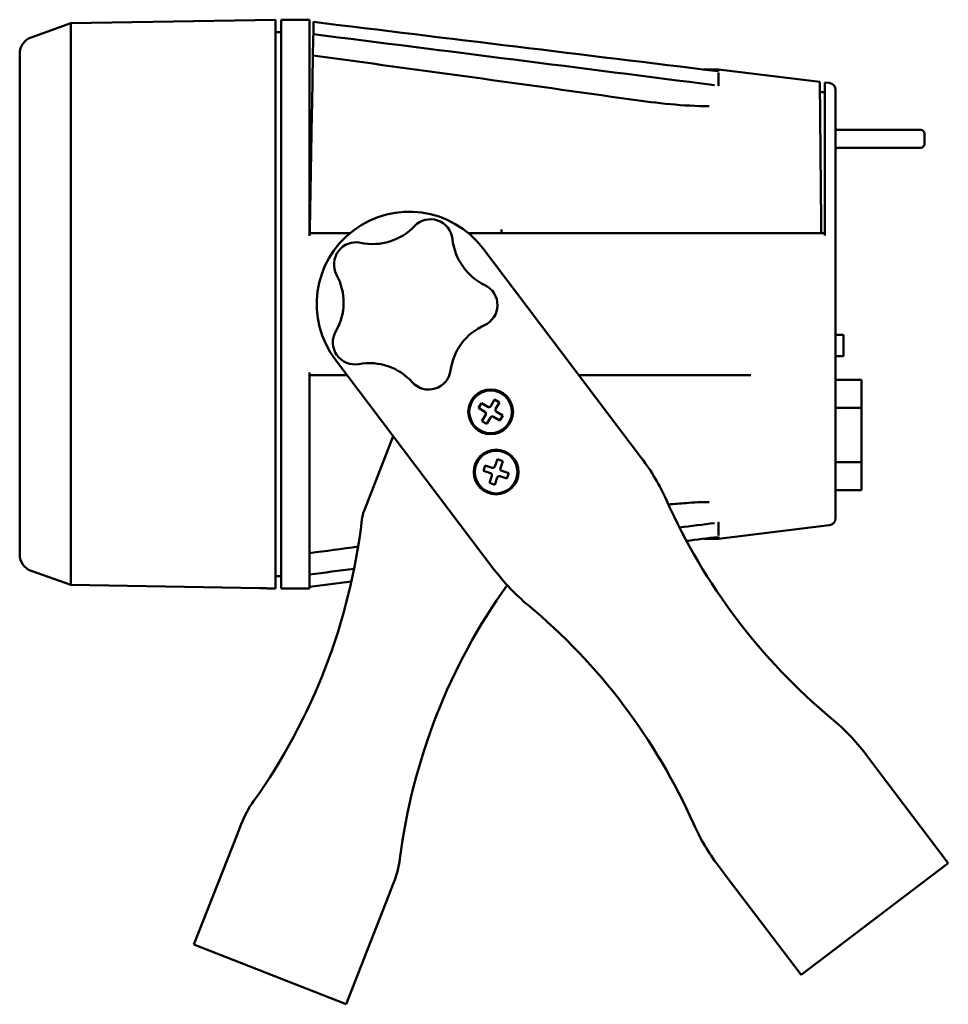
# Model space of a CAD drawing. Header units: millimetres. Extents: x 20 to 1098, y 20 to 844.
# Tile 13 of 20: x 806 to 937, y 359 to 497. Entities that reach past the tile are written whole.
import ezdxf

# ---------------------------------------------------------------- set-up
doc = ezdxf.new("R2010")
doc.units = ezdxf.units.MM
doc.header["$LTSCALE"] = 4
doc.layers.add('Visible (ISO)', color=7, linetype='Continuous', lineweight=50)

msp = doc.modelspace()

# ---------------------------------------------------------------- linework, layer by layer
at = {"layer": 'Visible (ISO)'}
for p, q in [((813.3054, 496.8455), (842.114, 497.3484)), ((842.114, 417.3636), (842.114, 497.3484)), ((842.914, 497.3484), (842.914, 417.3632)), ((846.914, 497.3484), (842.914, 497.3484)), ((846.914, 466.9686), (846.914, 497.3484)), ((807.7172, 494.8506), (813.3054, 496.8455)), ((813.3054, 417.8512), (813.3054, 496.8455)), ((847.4574, 496.4784), (847.4368, 495.301)), ((847.4574, 496.4784), (847.4656, 496.9509)), ((847.4656, 496.9509), (847.467, 497.027)), ((847.467, 497.027), (847.467, 497.0302)), ((842.914, 495.5984), (842.114, 495.5984)), ((847.4237, 494.5468), (847.3846, 492.3064)), ((847.4237, 494.5468), (847.4315, 494.9955)), ((847.4315, 494.9955), (847.4364, 495.276)), ((847.4364, 495.276), (847.4368, 495.301)), ((806.114, 492.576), (806.114, 422.1207)), ((847.2662, 485.5266), (847.3835, 492.2438)), ((847.3835, 492.2438), (847.3846, 492.3064)), ((904.4696, 490.3484), (902.3605, 490.3484)), ((904.4696, 490.3484), (904.4696, 490.0983)), ((918.711, 488.6163), (904.4696, 490.3484)), ((904.4696, 489.8701), (904.4696, 488.0607)), ((918.8833, 468.8665), (918.711, 488.6163)), ((919.414, 467.002), (919.414, 488.5308)), ((920.0347, 488.4553), (919.414, 488.5308)), ((920.914, 427.2341), (920.914, 487.4626)), ((919.414, 487.1524), (918.7237, 487.1524)), ((847.2417, 484.1233), (847.2662, 485.5266)), ((903.1356, 485.183), (903.1357, 485.183)), ((903.1357, 485.183), (903.1359, 485.183)), ((903.1357, 485.183), (903.1359, 485.183)), ((847.2417, 484.1233), (846.9575, 467.8396)), ((921.214, 481.8484), (927.414, 481.8484)), ((932.914, 481.8484), (927.414, 481.8484)), ((933.414, 481.3484), (933.414, 479.8484)), ((927.414, 479.3484), (921.214, 479.3484)), ((927.414, 479.3484), (932.914, 479.3484)), ((908.434, 472.2345), (908.434, 472.2352)), ((910.034, 471.765), (910.034, 471.7659)), ((918.8901, 468.0836), (918.8966, 467.3484)), ((846.914, 467.3484), (852.6074, 467.3484)), ((846.9489, 467.3484), (846.9575, 467.8396)), ((869.2206, 467.3484), (874.8329, 467.3484)), ((873.914, 467.8396), (873.914, 467.3484)), ((874.8329, 467.3484), (906.8497, 467.3484)), ((906.855, 467.3484), (906.8497, 467.3484)), ((906.855, 467.3484), (919.414, 467.3484)), ((893.6293, 435.6858), (871.2771, 465.1974)), ((922.034, 453.0484), (920.914, 453.0484)), ((922.034, 450.0484), (922.034, 453.0484)), ((922.034, 450.0484), (920.914, 450.0484)), ((850.551, 449.4993), (872.9032, 419.9878)), ((846.914, 430.4462), (846.914, 447.7281)), ((852.1801, 447.3484), (846.914, 447.3484)), ((906.8497, 447.3484), (884.796, 447.3484)), ((906.8497, 447.3484), (906.855, 447.3484)), ((909.0004, 447.3484), (906.855, 447.3484)), ((910.034, 447.3439), (910.034, 447.3438)), ((920.914, 446.6816), (924.5518, 446.6816)), ((924.5518, 442.7395), (924.5518, 446.6816)), ((871.0789, 443.4332), (870.674, 442.7433)), ((871.9845, 442.9017), (871.0789, 443.4332)), ((872.9266, 443.9141), (872.395, 443.0085)), ((873.6165, 443.5091), (872.9266, 443.9141)), ((873.085, 442.6036), (873.6165, 443.5091)), ((870.674, 442.7433), (871.5795, 442.2118)), ((871.6864, 441.8012), (871.1549, 440.8956)), ((874.0974, 441.6615), (873.1918, 442.193)), ((903.1152, 442.8743), (903.1152, 442.8741)), ((924.5518, 442.7395), (920.914, 442.7395)), ((924.5518, 442.7395), (924.5518, 435.1238)), ((871.1549, 440.8956), (871.8448, 440.4907)), ((871.8448, 440.4907), (872.3763, 441.3962)), ((872.7869, 441.5031), (873.6924, 440.9716)), ((873.6924, 440.9716), (874.0974, 441.6615)), ((858.6828, 438.763), (854.5742, 428.2913)), ((873.3299, 435.5234), (872.9958, 434.5279)), ((874.0883, 435.2688), (873.3299, 435.5234)), ((873.7543, 434.2734), (874.0883, 435.2688)), ((924.5518, 435.1238), (920.914, 435.1238)), ((924.5518, 431.1816), (924.5518, 435.1238)), ((871.6205, 434.673), (871.366, 433.9146)), ((871.366, 433.9146), (872.3614, 433.5805)), ((872.616, 434.3389), (871.6205, 434.673)), ((874.9387, 433.5595), (873.9432, 433.8935)), ((874.6841, 432.801), (874.9387, 433.5595)), ((872.5504, 433.2007), (872.2163, 432.2052)), ((872.2163, 432.2052), (872.9748, 431.9507)), ((872.9748, 431.9507), (873.3088, 432.9461)), ((873.6887, 433.1351), (874.6841, 432.801)), ((920.914, 431.1816), (924.5518, 431.1816)), ((846.914, 422.3893), (846.914, 430.4462)), ((903.1357, 429.5137), (903.1356, 429.5137)), ((904.4696, 426.636), (904.4696, 424.8266)), ((920.0347, 426.2414), (904.4696, 424.3484)), ((904.4696, 424.3484), (902.3605, 424.3484)), ((904.4696, 424.5984), (904.4696, 424.3484)), ((846.914, 419.6331), (846.914, 422.3893)), ((807.7172, 419.8461), (813.3054, 417.8512)), ((846.914, 419.3549), (846.914, 419.6331)), ((842.914, 419.0984), (842.114, 419.0984)), ((846.914, 417.6777), (846.914, 419.3549)), ((813.3054, 417.8512), (839.9402, 417.3863)), ((846.914, 417.3484), (845.1945, 417.3484)), ((846.914, 417.6024), (846.914, 417.6777)), ((846.914, 417.3484), (846.914, 417.6024)), ((926.8241, 391.8589), (925.1413, 394.0807)), ((936.7863, 378.7058), (926.8241, 391.8589)), ((837.2787, 384.2089), (836.6616, 382.6361)), ((836.6616, 382.6361), (830.6351, 367.276)), ((904.4152, 378.3826), (906.098, 376.1609)), ((936.7863, 378.7058), (916.0602, 363.0078)), ((858.0726, 374.2356), (858.6897, 375.8083)), ((906.098, 376.1609), (916.0602, 363.0078)), ((852.0461, 358.8755), (858.0726, 374.2356)), ((852.0461, 358.8755), (830.6351, 367.276))]:
    msp.add_line(p, q, dxfattribs=at)
for centre, radius in [((872.3857, 442.2024), 3.15), ((872.3857, 442.2024), 3), ((873.1523, 433.737), 3.15), ((873.1523, 433.737), 3)]:
    msp.add_circle(centre, radius, dxfattribs=at)
for centre, radius, start, end in [((808.5292, 492.576), 2.4152, 109.645836, 180), ((919.914, 487.4626), 1, 0, 83.065651), ((921.214, 482.1484), 0.3, 180, 270), ((932.914, 481.3484), 0.5, 0, 90), ((921.214, 479.0484), 0.3, 90, 180), ((932.914, 479.8484), 0.5, 270, 0), ((860.914, 457.3484), 13, 37.140516, 217.140516), ((855.7801, 473.9444), 8.1457, 258.007489, 316.371094), ((863.9231, 466.1821), 3.1043, 6.007489, 136.371094), ((853.4425, 462.9399), 3.1043, 78.007489, 208.371094), ((875.1113, 467.3595), 8.1457, 186.007489, 244.371094), ((843.5438, 457.5942), 8.1457, 330.007489, 28.371094), ((870.2452, 457.2163), 3.1043, 294.007489, 64.371094), ((874.8224, 446.9395), 8.1457, 114.007489, 172.371094), ((853.2873, 451.9704), 3.1043, 150.007489, 280.371094), ((855.3125, 440.9042), 8.1457, 42.007489, 100.371094), ((863.6719, 448.433), 3.1043, 222.007489, 352.371094), ((871.4276, 441.953), 0.3, 329.588797, 59.588797), ((872.1363, 443.1604), 0.3, 239.588797, 329.588797), ((873.3437, 442.4517), 0.3, 149.588797, 239.588797), ((872.635, 441.2443), 0.3, 59.588797, 149.588797), ((869.7146, 417.5727), 30, 24.024619, 37.140516), ((872.266, 433.2961), 0.3, 341.448383, 71.448383), ((872.7114, 434.6234), 0.3, 251.448383, 341.448383), ((874.0387, 434.1779), 0.3, 161.448383, 251.448383), ((873.5932, 432.8507), 0.3, 71.448383, 161.448383), ((974.7522, 464.3925), 85, 204.024619, 230.256413), ((859.2288, 426.4651), 5, 158.577617, 173.412728), ((769.823, 436.7895), 85, 324.507749, 353.412728), ((919.914, 427.2341), 1, 276.934349, 0), ((808.5292, 422.1207), 2.4152, 180, 250.354164), ((896.8179, 438.1009), 30, 217.140516, 230.256413), ((943.9037, 368.4896), 85, 144.509687, 172.647484), ((823.2923, 349.6759), 85, 24.024619, 50.256413), ((901.2266, 375.9675), 30, 37.140516, 50.256413), ((851.2424, 378.7303), 15, 144.507749, 158.577617), ((928.3299, 396.4957), 30, 204.024619, 217.140516), ((844.726, 381.2869), 15, 338.577617, 352.647484)]:
    msp.add_arc(centre, radius, start, end, dxfattribs=at)
for centre, major_axis, ratio, start_param, end_param in [((904.319, 490.1244), (-0.1505, 0.0265), 0.13141313, 2.52173187, 3.16456274), ((904.3281, 488.0996), (-0.1404, 0.046), 0.38605585, 2.60346356, 3.26756227), ((904.3425, 426.607), (-0.1263, -0.0349), 0.40533989, 3.03122373, 3.73248586), ((904.3079, 424.82), (-0.1616, -0.0069), 0.17669872, 2.51419119, 3.13379821), ((904.3505, 424.5804), (-0.119, -0.0184), 0.14314081, 3.12063183, 3.84625441)]:
    msp.add_ellipse(centre, major_axis=major_axis, ratio=ratio, start_param=start_param, end_param=end_param, dxfattribs=at)
for points in [[(847.467, 497.0302), (866.4371, 494.7219), (885.4071, 492.413), (904.377, 490.1028)], [(847.4368, 495.301), (866.2541, 492.9321), (885.0696, 490.549), (903.8816, 488.1387)], [(847.3846, 492.3064), (862.3213, 490.286), (877.2539, 488.2341), (892.1785, 486.1258)], [(892.1785, 486.1258), (895.8231, 485.6109), (899.5467, 485.1842), (903.1356, 485.183)], [(903.8816, 426.5581), (902.239, 426.3476), (900.5963, 426.1373), (898.9536, 425.9273)], [(904.377, 424.5939), (902.8961, 424.4136), (901.4152, 424.2332), (899.9343, 424.0529)], [(853.738, 423.2517), (851.4634, 422.9426), (849.1888, 422.6343), (846.914, 422.3267)], [(853.172, 420.1182), (851.086, 419.8553), (849, 419.5925), (846.914, 419.33)], [(852.7908, 418.3144), (850.8319, 418.076), (848.8729, 417.8376), (846.914, 417.5993)]]:
    msp.add_open_spline(points, degree=3, dxfattribs=at)
for points, knots in [([(904.4395, 489.8879), (904.4405, 489.8876), (904.4416, 489.8873), (904.4507, 489.8845), (904.4569, 489.8819), (904.4612, 489.8795), (904.4671, 489.8761), (904.4696, 489.8729), (904.4696, 489.8701)], [-0.000004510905, -0.000004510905, -0.000004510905, -0.000004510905, 0, 0, 0.0000366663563, 0.0000366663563, 0.0000366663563, 0.0000873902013, 0.0000873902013, 0.0000873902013, 0.0000873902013]), ([(918.8833, 468.8665), (918.8844, 468.742), (918.8855, 468.6133), (918.8878, 468.3508), (918.889, 468.2173), (918.8901, 468.0836)], [-0.0802959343, -0.0802959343, -0.0802959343, -0.0802959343, -0.0401438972, -0.0401438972, -0.0000000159, -0.0000000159, -0.0000000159, -0.0000000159]), ([(903.1356, 429.5137), (902.0662, 429.5134), (900.975, 429.4496), (899.0576, 429.3175), (898.2255, 429.252), (897.3928, 429.175)], [0, 0, 0, 0, 0.329040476, 0.329040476, 0.580476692, 0.580476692, 0.580476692, 0.580476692]), ([(842.114, 417.3636), (842.0332, 417.3644), (841.9528, 417.3651), (841.5995, 417.3685), (841.3006, 417.3714), (840.7173, 417.3776), (840.4304, 417.3807), (840.1352, 417.3841), (840.0721, 417.3848), (839.9991, 417.3856), (839.9784, 417.3859), (839.949, 417.3862), (839.9402, 417.3863), (839.9402, 417.3863), (839.9402, 417.3863), (839.9402, 417.3863)], [1.059691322, 1.059691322, 1.059691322, 1.059691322, 1.084768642, 1.084768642, 1.170614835, 1.170614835, 1.256461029, 1.256461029, 1.278665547, 1.278665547, 1.289767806, 1.289767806, 1.300870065, 1.300870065, 1.300870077, 1.300870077, 1.300870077, 1.300870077]), ([(845.1945, 417.3484), (845.1945, 417.3484), (845.185, 417.3484), (845.1541, 417.3486), (845.1326, 417.3487), (845.0574, 417.3491), (844.993, 417.3494), (844.6842, 417.3512), (844.3845, 417.3529), (843.7768, 417.3569), (843.4663, 417.3591), (843.0935, 417.3618), (843.0041, 417.3625), (842.914, 417.3632)], [1.308129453, 1.308129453, 1.308129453, 1.308129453, 1.319195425, 1.319195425, 1.330261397, 1.330261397, 1.35239334, 1.35239334, 1.441195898, 1.441195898, 1.529998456, 1.529998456, 1.557815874, 1.557815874, 1.557815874, 1.557815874])]:
    msp.add_open_spline(points, degree=3, knots=knots, dxfattribs=at)

doc.saveas('drawing.dxf')
